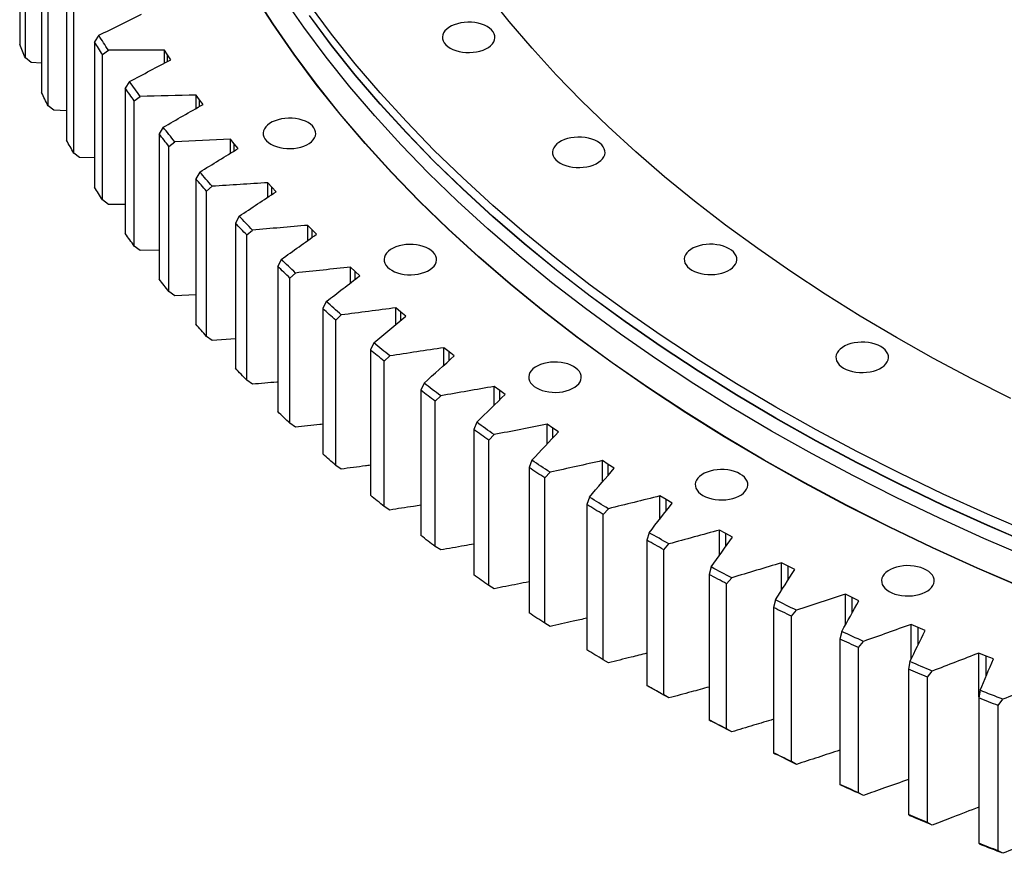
# Model space of a CAD drawing. Header units: millimetres. Extents: x -971 to 15698, y 49176 to 61759.
# Tile 10 of 18: x 7980 to 8710, y 54494 to 55113. Entities that reach past the tile are written whole.
import ezdxf

# ---------------------------------------------------------------- set-up
doc = ezdxf.new("R2010")
doc.units = ezdxf.units.MM
doc.header["$LTSCALE"] = 50

msp = doc.modelspace()

# ---------------------------------------------------------------- linework, layer by layer
at = {"color": 7, "linetype": 'Continuous', "lineweight": 25}
for p, q in [((7980.45, 55202.2), (7980.45, 55094.42)), ((7984.68, 55084.58), (7984.68, 55192.37)), ((7996.67, 55166.55), (7996.67, 55058.76)), ((8001.52, 55049.02), (8001.52, 55156.81)), ((8015.14, 55131.26), (8015.14, 55023.47)), ((8020.61, 55013.85), (8020.61, 55121.63)), ((8039.1, 55101.26), (8035.85, 55096.39)), ((8035.85, 55096.39), (8035.85, 54988.6)), ((8041.93, 55086.88), (8046.2, 55090.14)), ((8090.08, 55086.64), (8087.74, 55090.17)), ((8087.74, 55080.62), (8087.74, 55090.17)), ((7988.93, 55081.04), (7984.68, 55084.58)), ((8041.93, 54979.1), (8041.93, 55086.88)), ((8092.5, 55083.14), (8090.08, 55086.64)), ((7996.67, 55080.55), (7988.93, 55081.04)), ((8061.9, 55066.91), (8058.76, 55061.98)), ((8058.76, 55061.98), (8058.76, 54954.19)), ((8065.44, 55052.61), (8069.71, 55055.96)), ((8065.44, 54944.82), (8065.44, 55052.61)), ((8113.78, 55053.39), (8111.22, 55056.87)), ((8111.22, 55046.98), (8111.22, 55056.87)), ((8116.42, 55049.94), (8113.78, 55053.39)), ((8005.78, 55045.58), (8001.52, 55049.02)), ((8015.14, 55045.18), (8005.78, 55045.58)), ((8086.88, 55033.08), (8083.85, 55028.08)), ((8083.85, 55028.08), (8083.85, 54920.29)), ((8139.58, 55020.67), (8136.81, 55024.09)), ((8136.81, 55013.82), (8136.81, 55024.09)), ((8091.12, 55018.85), (8095.38, 55022.3)), ((8091.12, 54911.07), (8091.12, 55018.85)), ((8142.44, 55017.27), (8139.58, 55020.67)), ((8024.88, 55010.49), (8020.61, 55013.85)), ((8035.85, 55010.26), (8024.88, 55010.49)), ((8113.99, 54999.8), (8111.07, 54994.73)), ((8111.07, 54994.73), (8111.07, 54886.95)), ((8118.93, 54985.67), (8123.17, 54989.21)), ((8167.45, 54988.51), (8164.46, 54991.87)), ((8164.46, 54981.18), (8164.46, 54991.87)), ((8170.52, 54985.18), (8167.45, 54988.51)), ((8046.2, 54975.83), (8041.93, 54979.1)), ((8118.93, 54877.89), (8118.93, 54985.67)), ((8058.76, 54975.83), (8046.2, 54975.83)), ((8143.21, 54967.11), (8140.4, 54961.99)), ((8140.4, 54961.99), (8140.4, 54854.2)), ((8197.35, 54956.97), (8194.14, 54960.26)), ((8194.14, 54949.09), (8194.14, 54960.26)), ((8148.83, 54953.1), (8153.06, 54956.72)), ((8148.83, 54845.31), (8148.83, 54953.1)), ((8200.63, 54953.71), (8197.35, 54956.97)), ((8069.71, 54941.65), (8065.44, 54944.82)), ((8083.85, 54941.95), (8069.71, 54941.65)), ((8174.48, 54935.07), (8171.8, 54929.88)), ((8171.8, 54929.88), (8171.8, 54822.1)), ((8229.23, 54926.08), (8225.82, 54929.3)), ((8225.82, 54917.59), (8225.82, 54929.3)), ((8180.78, 54921.18), (8184.98, 54924.9)), ((8180.78, 54813.4), (8180.78, 54921.18)), ((8232.72, 54922.89), (8229.23, 54926.08)), ((8095.38, 54907.98), (8091.12, 54911.07)), ((8111.07, 54908.65), (8095.38, 54907.98)), ((8207.77, 54903.71), (8205.21, 54898.47)), ((8263.05, 54895.89), (8259.44, 54899.04)), ((8259.44, 54886.72), (8259.44, 54899.04)), ((8205.21, 54898.47), (8205.21, 54790.69)), ((8214.74, 54889.96), (8218.91, 54893.77)), ((8266.74, 54892.77), (8263.05, 54895.89)), ((8214.74, 54782.18), (8214.74, 54889.96)), ((8123.17, 54874.89), (8118.93, 54877.89)), ((8140.4, 54875.99), (8123.17, 54874.89)), ((8243.04, 54873.08), (8240.6, 54867.79)), ((8240.6, 54867.79), (8240.6, 54760)), ((8250.67, 54859.49), (8254.8, 54863.38)), ((8298.78, 54866.44), (8294.97, 54869.5)), ((8294.97, 54856.49), (8294.97, 54869.5)), ((8302.66, 54863.4), (8298.78, 54866.44)), ((8250.67, 54751.7), (8250.67, 54859.49)), ((8153.06, 54842.41), (8148.83, 54845.31)), ((8280.23, 54843.22), (8277.92, 54837.87)), ((8336.35, 54837.76), (8332.35, 54840.74)), ((8332.35, 54826.93), (8332.35, 54840.74)), ((8277.92, 54837.87), (8277.92, 54730.09)), ((8288.51, 54829.79), (8292.6, 54833.77)), ((8340.43, 54834.81), (8336.35, 54837.76)), ((8288.51, 54722.01), (8288.51, 54829.79)), ((8184.98, 54810.58), (8180.78, 54813.4)), ((8319.29, 54814.16), (8317.12, 54808.77)), ((8375.73, 54809.9), (8371.54, 54812.8)), ((8371.54, 54798.06), (8371.54, 54812.8)), ((8317.12, 54808.77), (8317.12, 54700.99)), ((8328.22, 54800.92), (8332.26, 54804.99)), ((8379.99, 54807.04), (8375.73, 54809.9)), ((8328.22, 54693.14), (8328.22, 54800.92)), ((8218.91, 54779.45), (8214.74, 54782.18)), ((8360.18, 54785.96), (8358.15, 54780.52)), ((8416.85, 54782.89), (8412.48, 54785.7)), ((8412.48, 54769.88), (8412.48, 54785.7)), ((8421.29, 54780.12), (8416.85, 54782.89)), ((8358.15, 54780.52), (8358.15, 54672.74)), ((8369.74, 54772.91), (8373.72, 54777.06)), ((8369.74, 54665.13), (8369.74, 54772.91)), ((8402.83, 54758.64), (8400.94, 54753.16)), ((8400.94, 54753.16), (8400.94, 54645.38)), ((8459.66, 54756.78), (8455.12, 54759.49)), ((8455.12, 54742.4), (8455.12, 54759.49)), ((8464.27, 54754.11), (8459.66, 54756.78)), ((8254.8, 54749.06), (8250.67, 54751.7)), ((8413.01, 54745.8), (8416.94, 54750.04)), ((8413.01, 54638.02), (8413.01, 54745.8)), ((8447.2, 54732.24), (8445.45, 54726.73)), ((8504.11, 54731.59), (8499.39, 54734.2)), ((8499.39, 54715.58), (8499.39, 54734.2)), ((8508.89, 54729.01), (8504.11, 54731.59)), ((8445.45, 54726.73), (8445.45, 54618.94)), ((8457.97, 54719.63), (8461.84, 54723.94)), ((8292.6, 54719.46), (8288.51, 54722.01)), ((8457.97, 54611.84), (8457.97, 54719.63)), ((8550.12, 54707.36), (8545.24, 54709.87)), ((8545.24, 54689.38), (8545.24, 54709.87)), ((8493.21, 54706.8), (8491.61, 54701.25)), ((8555.06, 54704.89), (8550.12, 54707.36)), ((8491.61, 54701.25), (8491.61, 54593.47)), ((8504.57, 54694.42), (8508.37, 54698.82)), ((8504.57, 54586.64), (8504.57, 54694.42)), ((8332.26, 54690.67), (8328.22, 54693.14)), ((8540.81, 54682.36), (8539.36, 54676.77)), ((8597.65, 54684.12), (8592.62, 54686.53)), ((8592.62, 54663.72), (8592.62, 54686.53)), ((8602.75, 54681.76), (8597.65, 54684.12)), ((8539.36, 54676.77), (8539.36, 54568.99)), ((8552.75, 54670.23), (8556.47, 54674.7)), ((8373.72, 54662.75), (8369.74, 54665.13)), ((8552.75, 54562.44), (8552.75, 54670.23)), ((8589.94, 54658.94), (8588.63, 54653.33)), ((8646.63, 54661.9), (8641.44, 54664.2)), ((8641.44, 54638.45), (8641.44, 54664.2)), ((8651.87, 54659.65), (8646.63, 54661.9)), ((8588.63, 54653.33), (8588.63, 54545.54)), ((8602.43, 54647.07), (8606.07, 54651.62)), ((8602.43, 54539.28), (8602.43, 54647.07)), ((8416.94, 54635.72), (8413.01, 54638.02)), ((8640.52, 54636.58), (8639.36, 54630.94)), ((8696.98, 54640.74), (8691.65, 54642.93)), ((8691.65, 54610.59), (8691.65, 54642.93)), ((8702.36, 54638.6), (8696.98, 54640.74)), ((8639.36, 54630.94), (8639.36, 54523.16)), ((8653.55, 54624.98), (8657.11, 54629.61)), ((8653.55, 54517.19), (8653.55, 54624.98)), ((8445.45, 54618.94), (8447.2, 54617.93)), ((8692.49, 54615.31), (8691.48, 54609.64)), ((8461.84, 54609.63), (8457.97, 54611.84)), ((8691.48, 54609.64), (8691.48, 54501.86)), ((8706.04, 54603.98), (8709.51, 54608.69)), ((8706.04, 54496.2), (8706.04, 54603.98)), ((8491.61, 54593.47), (8493.21, 54592.49)), ((8508.37, 54584.51), (8504.57, 54586.64)), ((8539.36, 54568.99), (8540.81, 54568.04)), ((8556.47, 54560.39), (8552.75, 54562.44)), ((8588.63, 54545.54), (8589.94, 54544.62)), ((8606.07, 54537.31), (8602.43, 54539.28)), ((8639.36, 54523.16), (8640.52, 54522.26)), ((8657.11, 54515.29), (8653.55, 54517.19)), ((8691.48, 54501.86), (8692.49, 54500.99)), ((8709.51, 54494.38), (8706.04, 54496.2))]:
    msp.add_line(p, q, dxfattribs=at)
at = {"color": 82, "linetype": 'Continuous', "lineweight": 25}
for p, q in [((8090.08, 55081.86), (8090.08, 55086.64)), ((8113.78, 55048.44), (8113.78, 55053.39)), ((8139.58, 55015.52), (8139.58, 55020.67)), ((8167.45, 54983.15), (8167.45, 54988.51)), ((8197.35, 54951.37), (8197.35, 54956.97)), ((8229.23, 54920.21), (8229.23, 54926.08)), ((8263.05, 54889.71), (8263.05, 54895.89)), ((8298.78, 54859.91), (8298.78, 54866.44)), ((8336.35, 54830.83), (8336.35, 54837.76)), ((8375.73, 54802.51), (8375.73, 54809.9)), ((8416.85, 54774.96), (8416.85, 54782.89)), ((8459.66, 54748.21), (8459.66, 54756.78)), ((8504.11, 54722.25), (8504.11, 54731.59)), ((8550.12, 54697.09), (8550.12, 54707.36)), ((8597.65, 54672.7), (8597.65, 54684.12)), ((8646.63, 54649.02), (8646.63, 54661.9)), ((8696.98, 54625.93), (8696.98, 54640.74))]:
    msp.add_line(p, q, dxfattribs=at)
at = {"color": 7, "linetype": 'Continuous', "lineweight": 25, "flags": 128}
for points in [[(8724.15, 54691.39), (8690.42, 54705.93), (8657.36, 54720.97), (8624.99, 54736.51), (8593.34, 54752.53), (8562.43, 54769.03), (8532.28, 54785.99), (8502.9, 54803.39), (8474.33, 54821.24), (8446.57, 54839.51), (8419.65, 54858.19), (8393.59, 54877.28), (8368.41, 54896.75), (8344.11, 54916.6), (8320.72, 54936.8), (8298.26, 54957.35), (8276.74, 54978.24), (8256.17, 54999.44), (8236.57, 55020.95), (8217.95, 55042.74), (8200.32, 55064.81), (8183.71, 55087.14), (8168.11, 55109.71), (8153.54, 55132.51)], [(8724.29, 54691.5), (8690.57, 54706.04), (8657.52, 54721.08), (8625.16, 54736.62), (8593.51, 54752.64), (8562.6, 54769.13), (8532.45, 54786.09), (8503.08, 54803.49), (8474.51, 54821.34), (8446.76, 54839.6), (8419.85, 54858.29), (8393.79, 54877.37), (8368.61, 54896.84), (8344.32, 54916.68), (8320.93, 54936.88), (8298.47, 54957.43), (8276.95, 54978.31), (8256.39, 54999.51), (8236.79, 55021.01), (8218.17, 55042.81), (8200.55, 55064.87), (8183.94, 55087.2), (8168.34, 55109.77), (8153.77, 55132.56)], [(8728.85, 54713.49), (8695.29, 54727.96), (8662.39, 54742.93), (8630.19, 54758.39), (8598.7, 54774.34), (8567.94, 54790.75), (8537.93, 54807.62), (8508.71, 54824.95), (8480.27, 54842.7), (8452.66, 54860.88), (8425.87, 54879.47), (8399.94, 54898.46), (8374.88, 54917.84), (8350.7, 54937.58), (8327.43, 54957.69), (8305.08, 54978.14), (8283.66, 54998.92), (8263.2, 55020.02), (8243.7, 55041.42), (8225.17, 55063.11), (8207.63, 55085.06), (8191.1, 55107.28), (8175.58, 55129.74)], [(8715.27, 54831.82), (8686.35, 54846.46), (8658.11, 54861.53), (8630.57, 54877.02), (8603.73, 54892.92), (8577.63, 54909.23), (8552.27, 54925.92), (8527.68, 54942.99), (8503.87, 54960.42), (8480.86, 54978.21), (8458.66, 54996.34), (8437.3, 55014.8), (8416.78, 55033.58), (8397.11, 55052.66), (8378.32, 55072.03), (8360.42, 55091.67), (8343.41, 55111.58), (8327.31, 55131.75)], [(8731.49, 54731.52), (8698.03, 54745.95), (8665.22, 54760.87), (8633.11, 54776.29), (8601.71, 54792.19), (8571.04, 54808.56), (8541.12, 54825.38), (8511.97, 54842.66), (8483.62, 54860.36), (8456.08, 54878.49), (8429.37, 54897.03), (8403.51, 54915.97), (8378.52, 54935.29), (8354.41, 54954.98), (8331.21, 54975.03), (8308.92, 54995.42), (8287.56, 55016.14), (8267.15, 55037.18), (8247.7, 55058.52), (8229.23, 55080.15), (8211.74, 55102.04), (8195.26, 55124.2)], [(8731.49, 54723.35), (8698.03, 54737.78), (8665.22, 54752.71), (8633.11, 54768.13), (8601.71, 54784.03), (8571.04, 54800.39), (8541.12, 54817.22), (8511.97, 54834.49), (8483.62, 54852.2), (8456.08, 54870.33), (8429.37, 54888.86), (8403.51, 54907.8), (8378.52, 54927.12), (8354.41, 54946.81), (8331.21, 54966.86), (8308.92, 54987.25), (8287.56, 55007.98), (8267.15, 55029.02), (8247.7, 55050.35), (8229.23, 55071.98), (8211.74, 55093.88), (8195.26, 55116.03)], [(8731.49, 54723.15), (8698.03, 54737.58), (8665.22, 54752.5), (8633.11, 54767.92), (8601.71, 54783.82), (8571.04, 54800.19), (8541.12, 54817.01), (8511.97, 54834.29), (8483.62, 54851.99), (8456.08, 54870.12), (8429.37, 54888.66), (8403.51, 54907.6), (8378.52, 54926.92), (8354.41, 54946.61), (8331.21, 54966.66), (8308.92, 54987.05), (8287.56, 55007.77), (8267.15, 55028.81), (8247.7, 55050.15), (8229.23, 55071.78), (8211.74, 55093.67), (8195.26, 55115.83)], [(8299.56, 55091.75), (8301.56, 55090.74), (8303.79, 55089.9), (8306.19, 55089.24), (8308.73, 55088.77), (8311.35, 55088.51), (8314.01, 55088.46), (8316.66, 55088.61), (8319.25, 55088.98), (8321.72, 55089.54), (8324.04, 55090.29), (8326.16, 55091.22), (8328.04, 55092.31), (8329.65, 55093.53), (8330.96, 55094.87), (8331.93, 55096.3), (8332.56, 55097.79), (8332.84, 55099.32), (8332.75, 55100.86), (8332.29, 55102.37), (8331.49, 55103.84), (8330.34, 55105.22), (8328.89, 55106.51), (8327.14, 55107.67), (8325.13, 55108.68), (8322.9, 55109.52), (8320.5, 55110.18), (8317.96, 55110.64), (8315.34, 55110.91), (8312.68, 55110.96), (8310.03, 55110.8), (8307.45, 55110.44), (8304.97, 55109.87), (8302.65, 55109.12), (8300.53, 55108.19), (8298.65, 55107.11), (8297.04, 55105.88), (8295.74, 55104.54), (8294.76, 55103.11), (8294.13, 55101.62), (8293.86, 55100.09), (8293.95, 55098.56), (8294.4, 55097.04), (8295.21, 55095.58), (8296.35, 55094.19), (8297.81, 55092.91), (8299.56, 55091.75)], [(8041.93, 55086.88), (8041.16, 55088.07), (8040.39, 55089.25), (8039.63, 55090.44), (8038.87, 55091.63), (8038.11, 55092.82), (8037.35, 55094.01), (8036.6, 55095.2), (8035.85, 55096.39)], [(8046.2, 55090.14), (8045.3, 55091.53), (8044.4, 55092.92), (8043.51, 55094.31), (8042.62, 55095.69), (8041.73, 55097.08), (8040.85, 55098.47), (8039.97, 55099.86), (8039.1, 55101.26)], [(7984.68, 55084.58), (7984.14, 55085.81), (7983.61, 55087.04), (7983.08, 55088.27), (7982.55, 55089.5), (7982.02, 55090.73), (7981.49, 55091.96), (7980.97, 55093.19), (7980.45, 55094.42)], [(8069.71, 55055.96), (8068.72, 55057.33), (8067.74, 55058.69), (8066.76, 55060.06), (8065.78, 55061.43), (8064.8, 55062.8), (8063.83, 55064.17), (8062.87, 55065.54), (8061.9, 55066.91)], [(8065.44, 55052.61), (8064.6, 55053.78), (8063.75, 55054.94), (8062.92, 55056.12), (8062.08, 55057.29), (8061.25, 55058.46), (8060.42, 55059.63), (8059.59, 55060.8), (8058.76, 55061.98)], [(8001.52, 55049.02), (8000.91, 55050.24), (8000.29, 55051.46), (7999.68, 55052.67), (7999.07, 55053.89), (7998.47, 55055.11), (7997.87, 55056.32), (7997.27, 55057.54), (7996.67, 55058.76)], [(8166.67, 55020.51), (8168.67, 55019.5), (8170.9, 55018.66), (8173.3, 55018), (8175.84, 55017.53), (8178.46, 55017.27), (8181.12, 55017.22), (8183.77, 55017.37), (8186.35, 55017.74), (8188.83, 55018.3), (8191.15, 55019.05), (8193.27, 55019.98), (8195.15, 55021.07), (8196.76, 55022.29), (8198.06, 55023.63), (8199.04, 55025.06), (8199.67, 55026.56), (8199.94, 55028.08), (8199.85, 55029.62), (8199.4, 55031.13), (8198.6, 55032.6), (8197.45, 55033.98), (8195.99, 55035.27), (8194.24, 55036.43), (8192.24, 55037.44), (8190.01, 55038.28), (8187.61, 55038.94), (8185.07, 55039.4), (8182.45, 55039.67), (8179.79, 55039.72), (8177.14, 55039.56), (8174.56, 55039.2), (8172.08, 55038.63), (8169.76, 55037.88), (8167.64, 55036.95), (8165.76, 55035.87), (8164.15, 55034.64), (8162.84, 55033.3), (8161.87, 55031.87), (8161.24, 55030.38), (8160.97, 55028.85), (8161.06, 55027.32), (8161.51, 55025.8), (8162.31, 55024.34), (8163.46, 55022.95), (8164.92, 55021.67), (8166.67, 55020.51)], [(8095.38, 55022.3), (8094.31, 55023.64), (8093.23, 55024.99), (8092.17, 55026.34), (8091.1, 55027.68), (8090.04, 55029.03), (8088.98, 55030.38), (8087.93, 55031.73), (8086.88, 55033.08)], [(8020.61, 55013.85), (8019.92, 55015.05), (8019.23, 55016.25), (8018.54, 55017.45), (8017.86, 55018.66), (8017.17, 55019.86), (8016.49, 55021.06), (8015.82, 55022.27), (8015.14, 55023.47)], [(8091.12, 55018.85), (8090.2, 55020), (8089.28, 55021.16), (8088.37, 55022.31), (8087.46, 55023.46), (8086.55, 55024.61), (8085.65, 55025.77), (8084.75, 55026.92), (8083.85, 55028.08)], [(8381.2, 55006.47), (8383.2, 55005.46), (8385.43, 55004.62), (8387.83, 55003.96), (8390.37, 55003.5), (8392.99, 55003.24), (8395.65, 55003.18), (8398.3, 55003.34), (8400.88, 55003.7), (8403.36, 55004.27), (8405.68, 55005.02), (8407.8, 55005.95), (8409.68, 55007.04), (8411.29, 55008.26), (8412.6, 55009.6), (8413.57, 55011.03), (8414.2, 55012.52), (8414.47, 55014.05), (8414.38, 55015.59), (8413.93, 55017.1), (8413.13, 55018.56), (8411.98, 55019.95), (8410.52, 55021.24), (8408.77, 55022.39), (8406.77, 55023.4), (8404.54, 55024.25), (8402.14, 55024.91), (8399.6, 55025.37), (8396.98, 55025.63), (8394.32, 55025.69), (8391.67, 55025.53), (8389.09, 55025.16), (8386.61, 55024.6), (8384.29, 55023.85), (8382.17, 55022.92), (8380.29, 55021.83), (8378.68, 55020.61), (8377.38, 55019.27), (8376.4, 55017.84), (8375.77, 55016.35), (8375.5, 55014.82), (8375.59, 55013.28), (8376.04, 55011.77), (8376.85, 55010.3), (8377.99, 55008.92), (8379.45, 55007.63), (8381.2, 55006.47)], [(8118.93, 54985.67), (8117.94, 54986.8), (8116.95, 54987.93), (8115.96, 54989.06), (8114.98, 54990.19), (8114, 54991.33), (8113.02, 54992.46), (8112.05, 54993.6), (8111.07, 54994.73)], [(8123.17, 54989.21), (8122.01, 54990.53), (8120.86, 54991.85), (8119.71, 54993.17), (8118.56, 54994.49), (8117.41, 54995.82), (8116.27, 54997.14), (8115.13, 54998.47), (8113.99, 54999.8)], [(8041.93, 54979.1), (8041.16, 54980.28), (8040.39, 54981.47), (8039.63, 54982.66), (8038.87, 54983.84), (8038.11, 54985.03), (8037.35, 54986.22), (8036.6, 54987.41), (8035.85, 54988.6)], [(8153.06, 54956.72), (8151.81, 54958.02), (8150.57, 54959.31), (8149.34, 54960.61), (8148.1, 54961.91), (8146.88, 54963.21), (8145.65, 54964.51), (8144.43, 54965.81), (8143.21, 54967.11)], [(8148.83, 54953.1), (8147.77, 54954.2), (8146.71, 54955.31), (8145.65, 54956.42), (8144.6, 54957.53), (8143.54, 54958.65), (8142.49, 54959.76), (8141.45, 54960.87), (8140.4, 54961.99)], [(8065.44, 54944.82), (8064.6, 54945.99), (8063.75, 54947.16), (8062.92, 54948.33), (8062.08, 54949.5), (8061.25, 54950.67), (8060.42, 54951.85), (8059.59, 54953.02), (8058.76, 54954.19)], [(8256.31, 54926.88), (8258.31, 54925.87), (8260.54, 54925.02), (8262.94, 54924.37), (8265.48, 54923.9), (8268.1, 54923.64), (8270.76, 54923.59), (8273.41, 54923.74), (8275.99, 54924.11), (8278.47, 54924.67), (8280.79, 54925.42), (8282.91, 54926.35), (8284.79, 54927.44), (8286.4, 54928.66), (8287.7, 54930), (8288.68, 54931.43), (8289.31, 54932.92), (8289.58, 54934.45), (8289.49, 54935.99), (8289.04, 54937.5), (8288.23, 54938.97), (8287.09, 54940.35), (8285.63, 54941.64), (8283.88, 54942.8), (8281.88, 54943.81), (8279.65, 54944.65), (8277.25, 54945.31), (8274.71, 54945.77), (8272.09, 54946.04), (8269.43, 54946.09), (8266.78, 54945.93), (8264.19, 54945.57), (8261.72, 54945), (8259.4, 54944.25), (8257.28, 54943.32), (8255.4, 54942.24), (8253.79, 54941.01), (8252.48, 54939.67), (8251.51, 54938.24), (8250.88, 54936.75), (8250.61, 54935.22), (8250.7, 54933.69), (8251.15, 54932.17), (8251.95, 54930.71), (8253.1, 54929.32), (8254.56, 54928.04), (8256.31, 54926.88)], [(8478.86, 54927.01), (8480.87, 54926), (8483.09, 54925.16), (8485.5, 54924.5), (8488.03, 54924.04), (8490.66, 54923.78), (8493.32, 54923.72), (8495.96, 54923.88), (8498.55, 54924.24), (8501.02, 54924.81), (8503.34, 54925.56), (8505.46, 54926.49), (8507.35, 54927.58), (8508.95, 54928.8), (8510.26, 54930.14), (8511.24, 54931.57), (8511.87, 54933.06), (8512.14, 54934.59), (8512.05, 54936.13), (8511.59, 54937.64), (8510.79, 54939.1), (8509.65, 54940.49), (8508.19, 54941.78), (8506.44, 54942.93), (8504.43, 54943.94), (8502.21, 54944.79), (8499.8, 54945.45), (8497.27, 54945.91), (8494.64, 54946.17), (8491.98, 54946.22), (8489.34, 54946.07), (8486.75, 54945.7), (8484.27, 54945.14), (8481.95, 54944.39), (8479.83, 54943.46), (8477.95, 54942.37), (8476.34, 54941.15), (8475.04, 54939.81), (8474.06, 54938.38), (8473.43, 54936.89), (8473.16, 54935.36), (8473.25, 54933.82), (8473.7, 54932.31), (8474.51, 54930.84), (8475.65, 54929.46), (8477.11, 54928.17), (8478.86, 54927.01)], [(8180.78, 54921.18), (8179.65, 54922.26), (8178.52, 54923.35), (8177.39, 54924.44), (8176.27, 54925.53), (8175.15, 54926.61), (8174.03, 54927.7), (8172.91, 54928.79), (8171.8, 54929.88)], [(8184.98, 54924.9), (8183.66, 54926.16), (8182.34, 54927.43), (8181.02, 54928.7), (8179.71, 54929.97), (8178.39, 54931.25), (8177.09, 54932.52), (8175.78, 54933.79), (8174.48, 54935.07)], [(8091.12, 54911.07), (8090.2, 54912.22), (8089.28, 54913.37), (8088.37, 54914.52), (8087.46, 54915.68), (8086.55, 54916.83), (8085.65, 54917.98), (8084.75, 54919.14), (8083.85, 54920.29)], [(8218.91, 54893.77), (8217.51, 54895.01), (8216.11, 54896.25), (8214.71, 54897.49), (8213.32, 54898.73), (8211.93, 54899.97), (8210.54, 54901.22), (8209.15, 54902.46), (8207.77, 54903.71)], [(8214.74, 54889.96), (8213.54, 54891.02), (8212.35, 54892.08), (8211.15, 54893.15), (8209.96, 54894.21), (8208.77, 54895.27), (8207.58, 54896.34), (8206.4, 54897.4), (8205.21, 54898.47)], [(8118.93, 54877.89), (8117.94, 54879.02), (8116.95, 54880.15), (8115.96, 54881.28), (8114.98, 54882.41), (8114, 54883.54), (8113.02, 54884.68), (8112.05, 54885.81), (8111.07, 54886.95)], [(8254.8, 54863.38), (8253.32, 54864.59), (8251.84, 54865.8), (8250.37, 54867.01), (8248.9, 54868.22), (8247.43, 54869.43), (8245.96, 54870.65), (8244.5, 54871.86), (8243.04, 54873.08)], [(8591.32, 54854.37), (8593.33, 54853.36), (8595.55, 54852.51), (8597.96, 54851.85), (8600.49, 54851.39), (8603.12, 54851.13), (8605.78, 54851.08), (8608.42, 54851.23), (8611.01, 54851.6), (8613.48, 54852.16), (8615.8, 54852.91), (8617.93, 54853.84), (8619.81, 54854.93), (8621.42, 54856.15), (8622.72, 54857.49), (8623.7, 54858.92), (8624.33, 54860.41), (8624.6, 54861.94), (8624.51, 54863.48), (8624.06, 54864.99), (8623.25, 54866.46), (8622.11, 54867.84), (8620.65, 54869.13), (8618.9, 54870.29), (8616.89, 54871.3), (8614.67, 54872.14), (8612.26, 54872.8), (8609.73, 54873.26), (8607.1, 54873.52), (8604.44, 54873.58), (8601.8, 54873.42), (8599.21, 54873.06), (8596.74, 54872.49), (8594.42, 54871.74), (8592.29, 54870.81), (8590.41, 54869.72), (8588.8, 54868.5), (8587.5, 54867.16), (8586.52, 54865.73), (8585.89, 54864.24), (8585.62, 54862.71), (8585.71, 54861.18), (8586.16, 54859.66), (8586.97, 54858.2), (8588.11, 54856.81), (8589.57, 54855.52), (8591.32, 54854.37)], [(8250.67, 54859.49), (8249.4, 54860.52), (8248.14, 54861.56), (8246.88, 54862.59), (8245.62, 54863.63), (8244.36, 54864.67), (8243.11, 54865.71), (8241.85, 54866.75), (8240.6, 54867.79)], [(8363.54, 54839.63), (8365.55, 54838.62), (8367.77, 54837.78), (8370.18, 54837.12), (8372.71, 54836.65), (8375.33, 54836.39), (8377.99, 54836.34), (8380.64, 54836.5), (8383.23, 54836.86), (8385.7, 54837.42), (8388.02, 54838.18), (8390.14, 54839.1), (8392.03, 54840.19), (8393.63, 54841.42), (8394.94, 54842.75), (8395.92, 54844.18), (8396.55, 54845.68), (8396.82, 54847.21), (8396.73, 54848.74), (8396.27, 54850.25), (8395.47, 54851.72), (8394.33, 54853.11), (8392.87, 54854.39), (8391.12, 54855.55), (8389.11, 54856.56), (8386.89, 54857.4), (8384.48, 54858.06), (8381.95, 54858.53), (8379.32, 54858.79), (8376.66, 54858.84), (8374.02, 54858.68), (8371.43, 54858.32), (8368.95, 54857.76), (8366.63, 54857), (8364.51, 54856.07), (8362.63, 54854.99), (8361.02, 54853.76), (8359.72, 54852.42), (8358.74, 54851), (8358.11, 54849.5), (8357.84, 54847.97), (8357.93, 54846.44), (8358.38, 54844.92), (8359.19, 54843.46), (8360.33, 54842.07), (8361.79, 54840.79), (8363.54, 54839.63)], [(8148.83, 54845.31), (8147.77, 54846.42), (8146.71, 54847.53), (8145.65, 54848.64), (8144.6, 54849.75), (8143.54, 54850.86), (8142.49, 54851.97), (8141.45, 54853.09), (8140.4, 54854.2)], [(8292.6, 54833.77), (8291.05, 54834.95), (8289.49, 54836.13), (8287.94, 54837.3), (8286.39, 54838.48), (8284.85, 54839.67), (8283.3, 54840.85), (8281.76, 54842.03), (8280.23, 54843.22)], [(8288.51, 54829.79), (8287.18, 54830.8), (8285.85, 54831.81), (8284.53, 54832.82), (8283.2, 54833.82), (8281.88, 54834.84), (8280.56, 54835.85), (8279.24, 54836.86), (8277.92, 54837.87)], [(8180.78, 54813.4), (8179.65, 54814.48), (8178.52, 54815.57), (8177.39, 54816.65), (8176.27, 54817.74), (8175.15, 54818.83), (8174.03, 54819.92), (8172.91, 54821.01), (8171.8, 54822.1)], [(8332.26, 54804.99), (8330.63, 54806.13), (8329, 54807.27), (8327.38, 54808.42), (8325.75, 54809.56), (8324.13, 54810.71), (8322.52, 54811.86), (8320.9, 54813.01), (8319.29, 54814.16)], [(8328.22, 54800.92), (8326.82, 54801.9), (8325.43, 54802.88), (8324.04, 54803.86), (8322.65, 54804.84), (8321.27, 54805.82), (8319.88, 54806.8), (8318.5, 54807.79), (8317.12, 54808.77)], [(8214.74, 54782.18), (8213.54, 54783.24), (8212.35, 54784.3), (8211.15, 54785.36), (8209.96, 54786.43), (8208.77, 54787.49), (8207.58, 54788.55), (8206.4, 54789.62), (8205.21, 54790.69)], [(8373.72, 54777.06), (8372.02, 54778.17), (8370.32, 54779.28), (8368.62, 54780.39), (8366.93, 54781.5), (8365.24, 54782.61), (8363.55, 54783.73), (8361.86, 54784.84), (8360.18, 54785.96)], [(8369.74, 54772.91), (8368.28, 54773.86), (8366.83, 54774.81), (8365.37, 54775.76), (8363.92, 54776.71), (8362.48, 54777.66), (8361.03, 54778.61), (8359.59, 54779.57), (8358.15, 54780.52)], [(8487.02, 54759.86), (8489.03, 54758.85), (8491.25, 54758.01), (8493.66, 54757.35), (8496.19, 54756.88), (8498.82, 54756.62), (8501.48, 54756.57), (8504.12, 54756.73), (8506.71, 54757.09), (8509.19, 54757.66), (8511.51, 54758.41), (8513.63, 54759.34), (8515.51, 54760.42), (8517.12, 54761.65), (8518.42, 54762.99), (8519.4, 54764.42), (8520.03, 54765.91), (8520.3, 54767.44), (8520.21, 54768.97), (8519.76, 54770.49), (8518.95, 54771.95), (8517.81, 54773.34), (8516.35, 54774.62), (8514.6, 54775.78), (8512.59, 54776.79), (8510.37, 54777.63), (8507.97, 54778.29), (8505.43, 54778.76), (8502.81, 54779.02), (8500.15, 54779.07), (8497.5, 54778.92), (8494.91, 54778.55), (8492.44, 54777.99), (8490.12, 54777.23), (8488, 54776.31), (8486.11, 54775.22), (8484.51, 54774), (8483.2, 54772.66), (8482.23, 54771.23), (8481.6, 54769.73), (8481.32, 54768.21), (8481.41, 54766.67), (8481.87, 54765.16), (8482.67, 54763.69), (8483.81, 54762.3), (8485.27, 54761.02), (8487.02, 54759.86)], [(8250.67, 54751.7), (8249.4, 54752.74), (8248.14, 54753.77), (8246.88, 54754.81), (8245.62, 54755.85), (8244.36, 54756.88), (8243.11, 54757.92), (8241.85, 54758.96), (8240.6, 54760)], [(8413.01, 54745.8), (8411.49, 54746.72), (8409.98, 54747.63), (8408.47, 54748.55), (8406.96, 54749.47), (8405.45, 54750.39), (8403.95, 54751.31), (8402.44, 54752.24), (8400.94, 54753.16)], [(8416.94, 54750.04), (8415.16, 54751.11), (8413.39, 54752.18), (8411.63, 54753.25), (8409.86, 54754.33), (8408.1, 54755.4), (8406.34, 54756.48), (8404.59, 54757.56), (8402.83, 54758.64)], [(8461.84, 54723.94), (8460, 54724.98), (8458.16, 54726.01), (8456.33, 54727.04), (8454.5, 54728.08), (8452.67, 54729.12), (8450.84, 54730.16), (8449.02, 54731.2), (8447.2, 54732.24)], [(8288.51, 54722.01), (8287.18, 54723.02), (8285.85, 54724.02), (8284.53, 54725.03), (8283.2, 54726.04), (8281.88, 54727.05), (8280.56, 54728.06), (8279.24, 54729.08), (8277.92, 54730.09)], [(8457.97, 54719.63), (8456.4, 54720.51), (8454.83, 54721.39), (8453.26, 54722.28), (8451.69, 54723.17), (8450.13, 54724.05), (8448.57, 54724.94), (8447.01, 54725.83), (8445.45, 54726.73)], [(8508.37, 54698.82), (8506.47, 54699.81), (8504.57, 54700.81), (8502.67, 54701.8), (8500.77, 54702.8), (8498.88, 54703.8), (8496.99, 54704.8), (8495.1, 54705.8), (8493.21, 54706.8)], [(8625.2, 54688.58), (8627.21, 54687.57), (8629.43, 54686.72), (8631.84, 54686.06), (8634.37, 54685.6), (8636.99, 54685.34), (8639.65, 54685.29), (8642.3, 54685.44), (8644.89, 54685.81), (8647.36, 54686.37), (8649.68, 54687.12), (8651.8, 54688.05), (8653.69, 54689.14), (8655.29, 54690.36), (8656.6, 54691.7), (8657.58, 54693.13), (8658.21, 54694.62), (8658.48, 54696.15), (8658.39, 54697.69), (8657.93, 54699.2), (8657.13, 54700.67), (8655.99, 54702.05), (8654.53, 54703.34), (8652.78, 54704.5), (8650.77, 54705.51), (8648.55, 54706.35), (8646.14, 54707.01), (8643.61, 54707.47), (8640.98, 54707.73), (8638.32, 54707.79), (8635.68, 54707.63), (8633.09, 54707.27), (8630.61, 54706.7), (8628.29, 54705.95), (8626.17, 54705.02), (8624.29, 54703.93), (8622.68, 54702.71), (8621.38, 54701.37), (8620.4, 54699.94), (8619.77, 54698.45), (8619.5, 54696.92), (8619.59, 54695.39), (8620.04, 54693.87), (8620.85, 54692.41), (8621.99, 54691.02), (8623.45, 54689.73), (8625.2, 54688.58)], [(8328.22, 54693.14), (8326.82, 54694.12), (8325.43, 54695.09), (8324.04, 54696.07), (8322.65, 54697.06), (8321.27, 54698.04), (8319.88, 54699.02), (8318.5, 54700), (8317.12, 54700.99)], [(8504.57, 54694.42), (8502.95, 54695.27), (8501.32, 54696.12), (8499.7, 54696.98), (8498.08, 54697.83), (8496.46, 54698.68), (8494.84, 54699.54), (8493.22, 54700.39), (8491.61, 54701.25)], [(8556.47, 54674.7), (8554.5, 54675.66), (8552.54, 54676.61), (8550.58, 54677.56), (8548.62, 54678.52), (8546.67, 54679.48), (8544.71, 54680.44), (8542.76, 54681.4), (8540.81, 54682.36)], [(8369.74, 54665.13), (8368.28, 54666.08), (8366.83, 54667.02), (8365.37, 54667.97), (8363.92, 54668.92), (8362.48, 54669.88), (8361.03, 54670.83), (8359.59, 54671.78), (8358.15, 54672.74)], [(8552.75, 54670.23), (8551.07, 54671.04), (8549.39, 54671.86), (8547.71, 54672.67), (8546.04, 54673.49), (8544.36, 54674.31), (8542.69, 54675.13), (8541.02, 54675.95), (8539.36, 54676.77)], [(8606.07, 54651.62), (8604.05, 54652.53), (8602.02, 54653.44), (8600, 54654.35), (8597.99, 54655.27), (8595.97, 54656.18), (8593.96, 54657.1), (8591.95, 54658.02), (8589.94, 54658.94)], [(8602.43, 54647.07), (8600.7, 54647.84), (8598.97, 54648.62), (8597.24, 54649.4), (8595.52, 54650.19), (8593.79, 54650.97), (8592.07, 54651.75), (8590.35, 54652.54), (8588.63, 54653.33)], [(8413.01, 54638.02), (8411.49, 54638.93), (8409.98, 54639.85), (8408.47, 54640.77), (8406.96, 54641.69), (8405.45, 54642.61), (8403.95, 54643.53), (8402.44, 54644.45), (8400.94, 54645.38)], [(8657.11, 54629.61), (8655.03, 54630.47), (8652.95, 54631.34), (8650.87, 54632.21), (8648.8, 54633.08), (8646.73, 54633.95), (8644.66, 54634.83), (8642.59, 54635.7), (8640.52, 54636.58)], [(8653.55, 54624.98), (8651.77, 54625.72), (8649.99, 54626.46), (8648.22, 54627.2), (8646.44, 54627.95), (8644.67, 54628.69), (8642.9, 54629.44), (8641.13, 54630.19), (8639.36, 54630.94)], [(8457.97, 54611.84), (8456.4, 54612.73), (8454.83, 54613.61), (8453.26, 54614.5), (8451.69, 54615.38), (8450.13, 54616.27), (8448.57, 54617.16), (8447.01, 54618.05), (8445.45, 54618.94)], [(8461.84, 54609.63), (8460, 54610.66), (8458.16, 54611.69), (8456.33, 54612.73), (8454.5, 54613.77), (8452.67, 54614.8), (8450.84, 54615.84), (8449.02, 54616.88), (8447.2, 54617.93)], [(8709.51, 54608.69), (8707.38, 54609.51), (8705.25, 54610.33), (8703.11, 54611.16), (8700.99, 54611.98), (8698.86, 54612.81), (8696.74, 54613.64), (8694.61, 54614.47), (8692.49, 54615.31)], [(8706.04, 54603.98), (8704.22, 54604.69), (8702.4, 54605.39), (8700.57, 54606.1), (8698.75, 54606.8), (8696.93, 54607.51), (8695.12, 54608.22), (8693.3, 54608.93), (8691.48, 54609.64)], [(8504.57, 54586.64), (8502.95, 54587.49), (8501.32, 54588.34), (8499.7, 54589.19), (8498.08, 54590.05), (8496.46, 54590.9), (8494.84, 54591.75), (8493.22, 54592.61), (8491.61, 54593.47)], [(8508.37, 54584.51), (8506.47, 54585.5), (8504.57, 54586.49), (8502.67, 54587.49), (8500.77, 54588.48), (8498.88, 54589.48), (8496.99, 54590.48), (8495.1, 54591.49), (8493.21, 54592.49)], [(8552.75, 54562.44), (8551.07, 54563.26), (8549.39, 54564.07), (8547.71, 54564.89), (8546.04, 54565.71), (8544.36, 54566.53), (8542.69, 54567.35), (8541.02, 54568.17), (8539.36, 54568.99)], [(8556.47, 54560.39), (8554.5, 54561.34), (8552.54, 54562.29), (8550.58, 54563.25), (8548.62, 54564.2), (8546.67, 54565.16), (8544.71, 54566.12), (8542.76, 54567.08), (8540.81, 54568.04)], [(8602.43, 54539.28), (8600.7, 54540.06), (8598.97, 54540.84), (8597.24, 54541.62), (8595.52, 54542.4), (8593.79, 54543.19), (8592.07, 54543.97), (8590.35, 54544.76), (8588.63, 54545.54)], [(8606.07, 54537.31), (8604.05, 54538.22), (8602.02, 54539.13), (8600, 54540.04), (8597.99, 54540.95), (8595.97, 54541.87), (8593.96, 54542.79), (8591.95, 54543.7), (8589.94, 54544.62)], [(8653.55, 54517.19), (8651.77, 54517.93), (8649.99, 54518.68), (8648.22, 54519.42), (8646.44, 54520.16), (8644.67, 54520.91), (8642.9, 54521.66), (8641.13, 54522.41), (8639.36, 54523.16)], [(8657.11, 54515.29), (8655.03, 54516.16), (8652.95, 54517.03), (8650.87, 54517.89), (8648.8, 54518.76), (8646.73, 54519.64), (8644.66, 54520.51), (8642.59, 54521.39), (8640.52, 54522.26)], [(8706.04, 54496.2), (8704.22, 54496.9), (8702.4, 54497.61), (8700.57, 54498.31), (8698.75, 54499.02), (8696.93, 54499.73), (8695.12, 54500.44), (8693.3, 54501.15), (8691.48, 54501.86)], [(8709.51, 54494.38), (8707.38, 54495.2), (8705.25, 54496.02), (8703.11, 54496.84), (8700.99, 54497.67), (8698.86, 54498.5), (8696.74, 54499.33), (8694.61, 54500.16), (8692.49, 54500.99)]]:
    msp.add_lwpolyline(points, dxfattribs=at)
at = {"color": 7, "linetype": 'Continuous', "lineweight": 25}
for points in [[(8039.1, 55101.26), (8049.62, 55106.45), (8060.15, 55111.64), (8070.7, 55116.82)], [(8087.74, 55090.17), (8073.9, 55090.15), (8060.05, 55090.14), (8046.2, 55090.14)], [(8061.9, 55066.91), (8072.09, 55072.33), (8082.29, 55077.74), (8092.5, 55083.14)], [(8111.22, 55056.87), (8097.39, 55056.55), (8083.55, 55056.25), (8069.71, 55055.96)], [(8086.88, 55033.08), (8096.71, 55038.71), (8106.56, 55044.33), (8116.42, 55049.94)], [(8136.81, 55024.09), (8123, 55023.48), (8109.19, 55022.88), (8095.38, 55022.3)], [(8113.99, 54999.8), (8123.46, 55005.63), (8132.95, 55011.46), (8142.44, 55017.27)], [(8164.46, 54991.87), (8150.7, 54990.97), (8136.94, 54990.08), (8123.17, 54989.21)], [(8143.21, 54967.11), (8152.3, 54973.14), (8161.4, 54979.17), (8170.52, 54985.18)], [(8194.14, 54960.26), (8180.45, 54959.07), (8166.75, 54957.89), (8153.06, 54956.72)], [(8174.48, 54935.07), (8183.18, 54941.29), (8191.9, 54947.5), (8200.63, 54953.71)], [(8225.82, 54929.3), (8212.21, 54927.82), (8198.6, 54926.35), (8184.98, 54924.9)], [(8207.77, 54903.71), (8216.07, 54910.11), (8224.39, 54916.5), (8232.72, 54922.89)], [(8259.44, 54899.04), (8245.94, 54897.27), (8232.43, 54895.51), (8218.91, 54893.77)], [(8243.04, 54873.08), (8250.92, 54879.65), (8258.83, 54886.22), (8266.74, 54892.77)], [(8294.97, 54869.5), (8281.59, 54867.45), (8268.2, 54865.41), (8254.8, 54863.38)], [(8280.23, 54843.22), (8287.69, 54849.95), (8295.17, 54856.68), (8302.66, 54863.4)], [(8332.35, 54840.74), (8319.11, 54838.41), (8305.86, 54836.09), (8292.6, 54833.77)], [(8319.29, 54814.16), (8326.32, 54821.05), (8333.37, 54827.93), (8340.43, 54834.81)], [(8371.54, 54812.8), (8358.45, 54810.18), (8345.36, 54807.58), (8332.26, 54804.99)], [(8360.18, 54785.96), (8366.77, 54792.99), (8373.37, 54800.02), (8379.99, 54807.04)], [(8412.48, 54785.7), (8399.57, 54782.81), (8386.65, 54779.93), (8373.72, 54777.06)], [(8402.83, 54758.64), (8408.97, 54765.81), (8415.12, 54772.97), (8421.29, 54780.12)], [(8455.12, 54759.49), (8442.4, 54756.33), (8429.67, 54753.18), (8416.94, 54750.04)], [(8447.2, 54732.24), (8452.87, 54739.53), (8458.56, 54746.82), (8464.27, 54754.11)], [(8499.39, 54734.2), (8486.88, 54730.77), (8474.36, 54727.35), (8461.84, 54723.94)], [(8493.21, 54706.8), (8498.42, 54714.21), (8503.64, 54721.62), (8508.89, 54729.01)], [(8545.24, 54709.87), (8532.96, 54706.18), (8520.67, 54702.5), (8508.37, 54698.82)], [(8540.81, 54682.36), (8545.55, 54689.87), (8550.3, 54697.38), (8555.06, 54704.89)], [(8592.62, 54686.53), (8580.58, 54682.58), (8568.53, 54678.64), (8556.47, 54674.7)], [(8589.94, 54658.94), (8594.19, 54666.55), (8598.46, 54674.15), (8602.75, 54681.76)], [(8641.44, 54664.2), (8629.66, 54660), (8617.87, 54655.81), (8606.07, 54651.62)], [(8640.52, 54636.58), (8644.29, 54644.27), (8648.07, 54651.96), (8651.87, 54659.65)], [(8691.65, 54642.93), (8680.15, 54638.48), (8668.64, 54634.04), (8657.11, 54629.61)], [(8692.49, 54615.31), (8695.76, 54623.07), (8699.05, 54630.84), (8702.36, 54638.6)], [(8743.19, 54622.74), (8731.97, 54618.05), (8720.75, 54613.36), (8709.51, 54608.69)], [(8743.19, 54508.42), (8731.97, 54503.73), (8720.75, 54499.05), (8709.51, 54494.38)]]:
    msp.add_open_spline(points, degree=3, dxfattribs=at)
for points, knots in [([(8171.8, 54844.01), (8171.58, 54843.99), (8165.33, 54843.45), (8159.08, 54842.92), (8153.06, 54842.41)], [0, 0, 0, 0, 0.035219, 1, 1, 1, 1]), ([(8205.21, 54812.75), (8204.46, 54812.67), (8197.72, 54811.94), (8190.97, 54811.22), (8184.98, 54810.58)], [0, 0, 0, 0, 0.111649, 1, 1, 1, 1]), ([(8240.6, 54782.26), (8239.32, 54782.1), (8232.09, 54781.15), (8224.86, 54780.22), (8218.91, 54779.45)], [0, 0, 0, 0, 0.1776955, 1, 1, 1, 1]), ([(8277.92, 54752.58), (8276.11, 54752.3), (8268.41, 54751.13), (8260.7, 54749.96), (8254.8, 54749.06)], [0, 0, 0, 0, 0.235487, 1, 1, 1, 1]), ([(8317.12, 54723.75), (8314.78, 54723.34), (8306.61, 54721.9), (8298.44, 54720.47), (8292.6, 54719.46)], [0, 0, 0, 0, 0.2866098, 1, 1, 1, 1]), ([(8358.15, 54695.81), (8355.28, 54695.24), (8346.66, 54693.52), (8338.03, 54691.81), (8332.26, 54690.67)], [0, 0, 0, 0, 0.332272, 1, 1, 1, 1]), ([(8400.94, 54668.81), (8397.56, 54668.05), (8388.49, 54666.03), (8379.41, 54664.01), (8373.72, 54662.75)], [0, 0, 0, 0, 0.373408, 1, 1, 1, 1]), ([(8445.45, 54642.78), (8441.55, 54641.81), (8432.05, 54639.45), (8422.54, 54637.1), (8416.94, 54635.72)], [0, 0, 0, 0, 0.410757, 1, 1, 1, 1]), ([(8491.61, 54617.76), (8487.19, 54616.55), (8477.28, 54613.83), (8467.35, 54611.13), (8461.84, 54609.63)], [0, 0, 0, 0, 0.444907, 1, 1, 1, 1]), ([(8539.36, 54593.79), (8534.44, 54592.31), (8524.12, 54589.21), (8513.78, 54586.12), (8508.37, 54584.51)], [0, 0, 0, 0, 0.476332, 1, 1, 1, 1]), ([(8588.63, 54570.9), (8583.21, 54569.13), (8572.5, 54565.62), (8561.78, 54562.12), (8556.47, 54560.39)], [0, 0, 0, 0, 0.505422, 1, 1, 1, 1]), ([(8639.36, 54549.15), (8633.46, 54547.04), (8622.37, 54543.09), (8611.26, 54539.15), (8606.07, 54537.31)], [0, 0, 0, 0, 0.532498, 1, 1, 1, 1]), ([(8691.48, 54528.55), (8685.1, 54526.08), (8673.65, 54521.66), (8662.18, 54517.24), (8657.11, 54515.29)], [0, 0, 0, 0, 0.557829, 1, 1, 1, 1])]:
    msp.add_open_spline(points, degree=3, knots=knots, dxfattribs=at)

doc.saveas('drawing.dxf')
